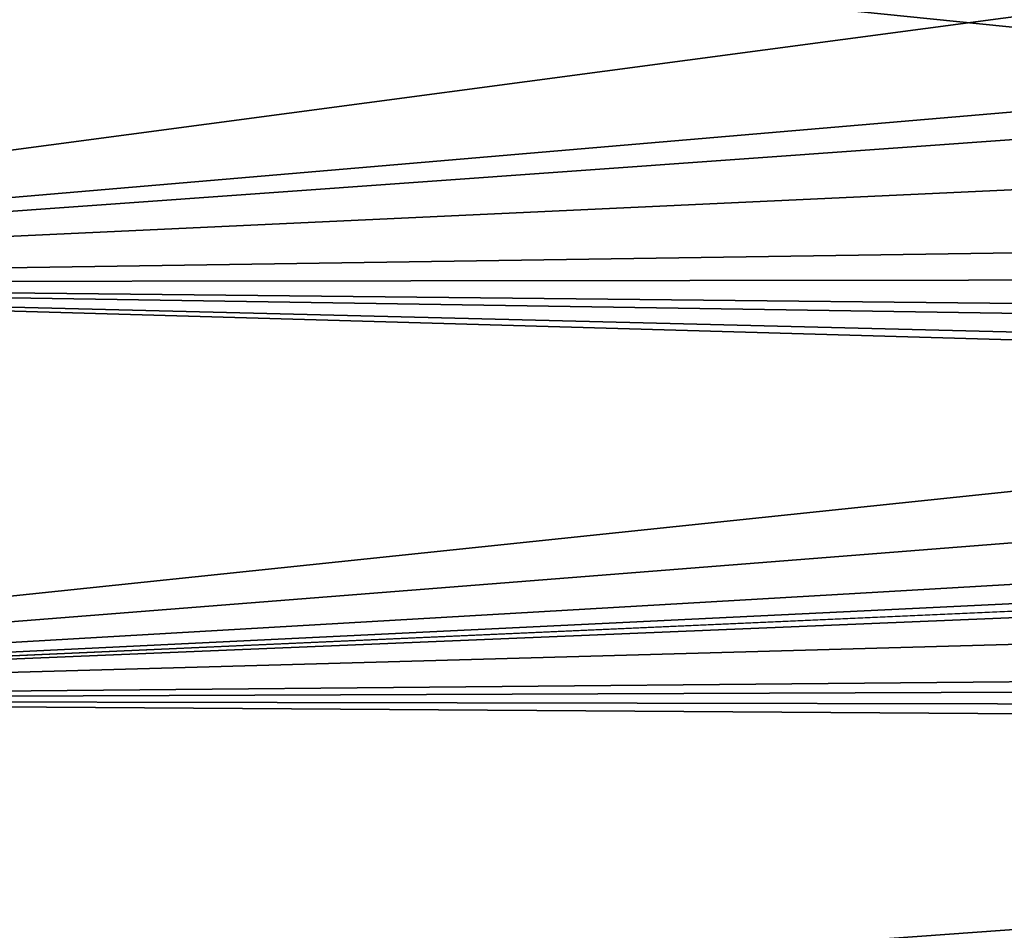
# Model space of a CAD drawing. Header units: metres. Extents: x -102 to 72, y -265 to 72.
# Tile 58 of 256: x -98.2 to -95.95, y -11.98 to -9.89. Entities that reach past the tile are written whole.
import ezdxf

# ---------------------------------------------------------------- set-up
doc = ezdxf.new("R2010")
doc.units = ezdxf.units.M
doc.layers.add('solid_20661094', color=7, linetype='CONTINUOUS')

msp = doc.modelspace()

# ---------------------------------------------------------------- linework, layer by layer
at = {"layer": 'solid_20661094'}
for points in [[(-87.711388, -10.797931, 229.800003), (-87.643425, -0.500023, 229.800003), (-97.77636, -0.499818, 229.800003)], [(-88.812492, -10.719955, 229.800003), (-87.711388, -10.797931, 229.800003), (-97.77636, -0.499818, 229.800003)], [(-89.90799, -10.528134, 229.800003), (-88.812492, -10.719955, 229.800003), (-97.77636, -0.499818, 229.800003)], [(-90.982643, -10.223071, 229.800003), (-89.90799, -10.528134, 229.800003), (-97.77636, -0.499818, 229.800003)], [(-92.021317, -9.808039, 229.800003), (-90.982643, -10.223071, 229.800003), (-97.77636, -0.499818, 229.800003)], [(-100.5, -9.442384, 20.651499), (-90.668053, -10.361092, 21.460045), (-90.28083, -10.478786, 21.573704)], [(-100.5, -10.491163, 21.585804), (-100.5, -9.442384, 20.651499), (-90.28083, -10.478786, 21.573704)], [(-100.5, -9.442384, 20.651499), (-91.062866, -10.223763, 21.330505), (-90.668053, -10.361092, 21.460045)], [(-100.5, -9.442384, 20.651499), (-91.464119, -10.065305, 21.185017), (-91.062866, -10.223763, 21.330505)], [(-100.5, -9.442384, 20.651499), (-91.871834, -9.884314, 21.023855), (-91.464119, -10.065305, 21.185017)], [(-93.947151, -9.618311, 43.816948), (-100.5, -9.442384, 43.9617), (-100.5, -10.491163, 43.027397)], [(-93.511047, -9.894424, 43.580479), (-93.947151, -9.618311, 43.816948), (-100.5, -10.491163, 43.027397)], [(-93.365219, -9.980873, 43.504017), (-93.511047, -9.894424, 43.580479), (-100.5, -10.491163, 43.027397)], [(-93.071335, -10.146364, 43.354282), (-93.365219, -9.980873, 43.504017), (-100.5, -10.491163, 43.027397)], [(-92.628983, -10.374757, 43.140087), (-93.071335, -10.146364, 43.354282), (-100.5, -10.491163, 43.027397)], [(-92.190231, -10.578365, 42.941364), (-92.628983, -10.374757, 43.140087), (-100.5, -10.491163, 43.027397)], [(-100.5, -10.491163, 21.585804), (-90.28083, -10.478786, 21.573704), (-89.527931, -10.661186, 21.754866)], [(-100.5, -10.491163, 21.585804), (-88.800011, -10.781581, 21.877914), (-88.089378, -10.847773, 21.946783)], [(-100.5, -11.447953, 22.614111), (-100.5, -10.491163, 21.585804), (-88.089378, -10.847773, 21.946783)], [(-100.5, -10.491163, 21.585804), (-89.527931, -10.661186, 21.754866), (-88.800011, -10.781581, 21.877914)], [(-92.190231, -10.578365, 42.941364), (-100.5, -10.491163, 43.027397), (-100.5, -11.447953, 41.999092)], [(-91.755859, -10.758494, 42.759102), (-92.190231, -10.578365, 42.941364), (-100.5, -11.447953, 41.999092)], [(-91.329636, -10.915724, 42.594795), (-91.755859, -10.758494, 42.759102), (-100.5, -11.447953, 41.999092)], [(-100.5, -11.447953, 22.614111), (-88.089378, -10.847773, 21.946783), (-87.38681, -10.864212, 21.964024)], [(-100.5, -11.447953, 22.614111), (-87.38681, -10.864212, 21.964024), (-20.124987, -11.13485, 22.255974)], [(-90.911636, -11.051915, 42.448357), (-91.329636, -10.915724, 42.594795), (-100.5, -11.447953, 41.999092)], [(-90.502975, -11.168352, 42.319988), (-90.911636, -11.051915, 42.448357), (-100.5, -11.447953, 41.999092)], [(-100.5, -11.447953, 22.614111), (-20.124987, -11.13485, 22.255974), (-19.621223, -12.000316, 23.307024)], [(-89.712128, -11.349121, 42.114632), (-90.502975, -11.168352, 42.319988), (-100.5, -11.447953, 41.999092)], [(-88.951828, -11.469533, 41.973545), (-89.712128, -11.349121, 42.114632), (-100.5, -11.447953, 41.999092)], [(-100.5, -12.304365, 23.727406), (-100.5, -11.447953, 22.614111), (-19.621223, -12.000316, 23.307024)], [(-88.951828, -11.469533, 41.973545), (-100.5, -11.447953, 41.999092), (-100.5, -12.304365, 40.885796)], [(-88.212921, -11.538087, 41.891617), (-88.951828, -11.469533, 41.973545), (-100.5, -12.304365, 40.885796)], [(-87.484772, -11.559777, 41.865448), (-88.212921, -11.538087, 41.891617), (-100.5, -12.304365, 40.885796)], [(-87.484772, -11.559777, 41.865448), (-100.5, -12.304365, 40.885796), (-19.621254, -12.000265, 41.306244)]]:
    msp.add_3dface(points, dxfattribs=at)

doc.saveas('drawing.dxf')
